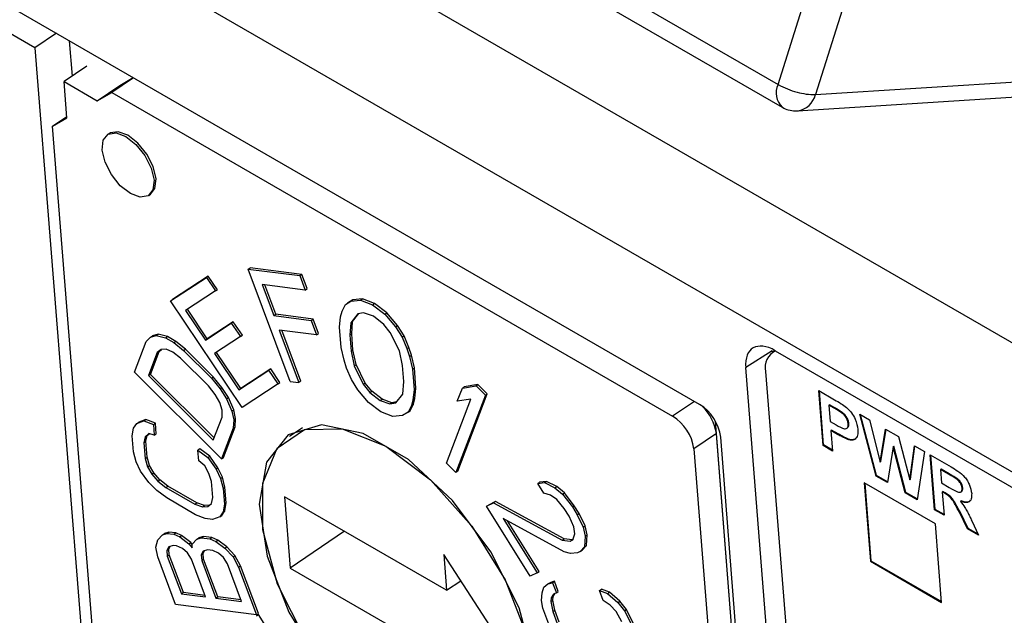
# Model space of a CAD drawing. Header units: millimetres. Extents: x 0 to 594, y 0 to 420.
# Tile 76 of 94: x 499.11 to 509.85, y 317.09 to 323.58. Entities that reach past the tile are written whole.
import ezdxf

# ---------------------------------------------------------------- set-up
doc = ezdxf.new("R2010")
doc.units = ezdxf.units.MM

msp = doc.modelspace()

# ---------------------------------------------------------------- linework, layer by layer
at = {"color": 7, "linetype": 'Continuous', "lineweight": 25}
for p, q in [((498.713, 326.538), (512.537, 318.557)), ((508.969, 326.516), (507.787, 322.768)), ((507.381, 322.878), (508.519, 326.488)), ((512.362, 317.246), (498.538, 325.226)), ((504.269, 324.674), (507.381, 322.878)), ((504.313, 324.427), (507.425, 322.631)), ((506.524, 319.388), (498.64, 323.94)), ((499.277, 323.277), (498.629, 323.649)), ((499.512, 323.436), (499.277, 323.277)), ((499.685, 322.97), (499.654, 323.354)), ((499.277, 323.277), (502.964, 276.743)), ((499.842, 323.077), (499.595, 322.909)), ((507.787, 322.768), (512.308, 323.054)), ((499.626, 322.513), (499.595, 322.909)), ((499.595, 322.909), (499.956, 322.701)), ((499.956, 322.701), (500.202, 322.868)), ((500.35, 322.952), (500.114, 322.792)), ((500.202, 322.868), (500.349, 322.953)), ((507.593, 322.591), (512.115, 322.877)), ((499.956, 322.701), (500.114, 322.792)), ((500.114, 322.792), (506.23, 319.261)), ((499.468, 322.422), (499.625, 322.529)), ((499.468, 322.422), (499.626, 322.513)), ((500.001, 315.694), (499.468, 322.422)), ((500.089, 322.345), (500.068, 322.33)), ((500.517, 321.668), (500.538, 321.682)), ((501.603, 320.864), (501.624, 320.878)), ((501.603, 320.864), (502.165, 320.793)), ((502.061, 319.639), (501.603, 320.864)), ((502.186, 320.807), (501.624, 320.878)), ((500.754, 320.517), (501.146, 320.774)), ((501.167, 320.789), (500.775, 320.531)), ((501.146, 320.774), (501.167, 320.789)), ((501.146, 320.774), (501.245, 320.626)), ((501.267, 320.64), (501.167, 320.789)), ((502.165, 320.793), (502.186, 320.807)), ((502.165, 320.793), (502.223, 320.636)), ((502.244, 320.651), (502.186, 320.807)), ((501.245, 320.626), (500.919, 320.412)), ((501.245, 320.626), (501.267, 320.64)), ((502.223, 320.636), (501.755, 320.695)), ((501.755, 320.695), (501.882, 320.357)), ((501.903, 320.371), (501.783, 320.692)), ((502.223, 320.636), (502.244, 320.651)), ((500.754, 320.517), (500.775, 320.531)), ((501.535, 319.355), (500.754, 320.517)), ((502.662, 320.479), (502.722, 320.515)), ((502.662, 320.479), (502.683, 320.493)), ((502.743, 320.53), (502.683, 320.493)), ((502.722, 320.515), (502.743, 320.53)), ((502.722, 320.515), (502.827, 320.526)), ((502.848, 320.54), (502.743, 320.53)), ((502.827, 320.526), (502.848, 320.54)), ((502.827, 320.526), (502.957, 320.474)), ((502.978, 320.489), (502.848, 320.54)), ((502.957, 320.474), (502.978, 320.489)), ((503.113, 320.387), (502.978, 320.489)), ((500.919, 320.412), (501.135, 320.09)), ((501.156, 320.105), (500.941, 320.426)), ((502.609, 320.344), (502.625, 320.405)), ((502.625, 320.405), (502.662, 320.479)), ((502.859, 320.389), (502.796, 320.378)), ((502.967, 320.35), (502.859, 320.389)), ((502.957, 320.474), (503.092, 320.373)), ((503.092, 320.373), (503.113, 320.387)), ((503.229, 320.249), (503.113, 320.387)), ((501.135, 320.09), (501.418, 320.276)), ((501.439, 320.29), (501.156, 320.105)), ((501.418, 320.276), (501.439, 320.29)), ((501.418, 320.276), (501.518, 320.128)), ((501.539, 320.142), (501.439, 320.29)), ((501.882, 320.357), (501.903, 320.371)), ((501.882, 320.357), (502.287, 320.305)), ((502.309, 320.32), (501.903, 320.371)), ((502.287, 320.305), (502.309, 320.32)), ((502.287, 320.305), (502.346, 320.149)), ((502.367, 320.163), (502.309, 320.32)), ((502.597, 320.232), (502.609, 320.344)), ((502.72, 320.28), (502.709, 320.144)), ((502.796, 320.378), (502.72, 320.28)), ((502.72, 320.28), (502.741, 320.294)), ((502.731, 320.158), (502.741, 320.294)), ((502.741, 320.294), (502.808, 320.38)), ((503.08, 320.261), (502.967, 320.35)), ((503.092, 320.373), (503.208, 320.235)), ((502.346, 320.149), (501.94, 320.2)), ((501.94, 320.2), (502.155, 319.627)), ((502.176, 319.641), (501.968, 320.197)), ((502.615, 320.009), (502.597, 320.232)), ((503.15, 320.174), (503.08, 320.261)), ((503.25, 319.974), (503.15, 320.174)), ((503.208, 320.235), (503.229, 320.249)), ((503.208, 320.235), (503.28, 320.122)), ((503.302, 320.136), (503.229, 320.249)), ((500.363, 319.739), (500.49, 320.074)), ((500.49, 320.074), (500.537, 320.123)), ((500.537, 320.123), (500.598, 320.139)), ((500.537, 320.123), (500.558, 320.138)), ((500.619, 320.153), (500.558, 320.138)), ((500.598, 320.139), (500.619, 320.153)), ((500.598, 320.139), (500.7, 320.114)), ((500.721, 320.129), (500.619, 320.153)), ((500.7, 320.114), (500.721, 320.129)), ((500.7, 320.114), (500.791, 320.062)), ((500.812, 320.076), (500.721, 320.129)), ((500.791, 320.062), (500.812, 320.076)), ((500.791, 320.062), (500.897, 319.975)), ((500.918, 319.99), (500.812, 320.076)), ((501.135, 320.09), (501.156, 320.105)), ((501.518, 320.128), (501.235, 319.942)), ((501.518, 320.128), (501.539, 320.142)), ((502.346, 320.149), (502.367, 320.163)), ((502.731, 320.158), (502.709, 320.144)), ((502.709, 320.144), (502.723, 319.97)), ((502.744, 319.984), (502.731, 320.158)), ((503.28, 320.122), (503.302, 320.136)), ((503.28, 320.122), (503.333, 319.997)), ((503.354, 320.011), (503.302, 320.136)), ((500.611, 319.953), (500.516, 319.702)), ((500.537, 319.716), (500.632, 319.967)), ((500.652, 319.989), (500.611, 319.953)), ((500.611, 319.953), (500.632, 319.967)), ((500.632, 319.967), (500.657, 319.989)), ((500.708, 319.99), (500.652, 319.989)), ((500.78, 319.958), (500.708, 319.99)), ((500.865, 319.892), (500.78, 319.958)), ((500.897, 319.975), (500.918, 319.99)), ((500.897, 319.975), (501.2, 319.674)), ((501.221, 319.688), (500.918, 319.99)), ((501.522, 319.561), (501.256, 319.956)), ((502.647, 319.872), (502.615, 320.009)), ((502.723, 319.97), (502.744, 319.984)), ((502.723, 319.97), (502.757, 319.808)), ((502.778, 319.822), (502.744, 319.984)), ((503.284, 319.812), (503.25, 319.974)), ((503.333, 319.997), (503.354, 320.011)), ((503.333, 319.997), (503.361, 319.91)), ((503.382, 319.924), (503.354, 320.011)), ((507.314, 319.972), (507.027, 319.79)), ((507.314, 319.972), (507.316, 319.956)), ((507.346, 319.977), (507.317, 319.957)), ((507.35, 319.974), (511.885, 317.356)), ((501.168, 319.59), (500.865, 319.892)), ((501.235, 319.942), (501.501, 319.546)), ((502.675, 319.785), (502.647, 319.872)), ((503.361, 319.91), (503.382, 319.924)), ((503.361, 319.91), (503.392, 319.773)), ((503.414, 319.787), (503.382, 319.924)), ((501.31, 318.794), (500.363, 319.739)), ((501.501, 319.546), (501.827, 319.761)), ((501.848, 319.775), (501.522, 319.561)), ((501.848, 319.775), (501.827, 319.761)), ((501.927, 319.613), (501.827, 319.761)), ((501.948, 319.627), (501.848, 319.775)), ((502.727, 319.66), (502.675, 319.785)), ((502.757, 319.808), (502.778, 319.822)), ((502.757, 319.808), (502.857, 319.608)), ((502.878, 319.622), (502.778, 319.822)), ((503.298, 319.638), (503.284, 319.812)), ((503.392, 319.773), (503.414, 319.787)), ((503.392, 319.773), (503.41, 319.549)), ((503.431, 319.564), (503.414, 319.787)), ((508.514, 301.028), (507.027, 319.79)), ((507.244, 319.747), (508.719, 301.141)), ((500.537, 319.716), (500.516, 319.702)), ((500.516, 319.702), (501.221, 318.999)), ((501.231, 319.024), (500.537, 319.716)), ((501.2, 319.674), (501.221, 319.688)), ((501.2, 319.674), (501.295, 319.559)), ((501.316, 319.574), (501.221, 319.688)), ((502.061, 319.639), (502.155, 319.627)), ((502.176, 319.641), (502.155, 319.627)), ((502.799, 319.547), (502.727, 319.66)), ((503.287, 319.502), (503.298, 319.638)), ((501.243, 319.496), (501.168, 319.59)), ((501.295, 319.559), (501.316, 319.574)), ((501.295, 319.559), (501.365, 319.451)), ((501.386, 319.465), (501.316, 319.574)), ((501.501, 319.546), (501.522, 319.561)), ((501.927, 319.613), (501.535, 319.355)), ((501.927, 319.613), (501.948, 319.627)), ((502.915, 319.409), (502.799, 319.547)), ((502.857, 319.608), (502.878, 319.622)), ((502.857, 319.608), (502.928, 319.52)), ((502.949, 319.534), (502.878, 319.622)), ((502.928, 319.52), (502.949, 319.534)), ((503.061, 319.446), (502.949, 319.534)), ((503.41, 319.549), (503.398, 319.438)), ((503.41, 319.549), (503.431, 319.564)), ((503.419, 319.452), (503.431, 319.564)), ((503.882, 319.423), (503.937, 319.567)), ((503.937, 319.567), (504.086, 319.591)), ((503.937, 319.567), (503.958, 319.581)), ((504.107, 319.605), (503.958, 319.581)), ((504.086, 319.591), (504.107, 319.605)), ((504.086, 319.591), (504.188, 319.49)), ((504.209, 319.504), (504.107, 319.605)), ((507.823, 319.54), (507.997, 319.439)), ((507.87, 318.941), (507.823, 319.54)), ((507.877, 318.946), (507.83, 319.536)), ((501.293, 319.408), (501.243, 319.496)), ((501.365, 319.451), (501.386, 319.465)), ((501.365, 319.451), (501.425, 319.315)), ((501.446, 319.329), (501.386, 319.465)), ((502.928, 319.52), (503.04, 319.432)), ((503.04, 319.432), (503.061, 319.446)), ((503.04, 319.432), (503.148, 319.393)), ((503.17, 319.407), (503.061, 319.446)), ((503.22, 319.416), (503.17, 319.407)), ((503.211, 319.404), (503.287, 319.502)), ((503.398, 319.438), (503.382, 319.376)), ((503.398, 319.438), (503.419, 319.452)), ((503.403, 319.391), (503.419, 319.452)), ((503.766, 318.747), (504.031, 319.447)), ((504.188, 319.49), (503.867, 318.646)), ((504.031, 319.447), (503.882, 319.423)), ((503.888, 318.66), (504.209, 319.504)), ((504.188, 319.49), (504.209, 319.504)), ((506.467, 319.421), (506.23, 319.261)), ((501.318, 319.325), (501.293, 319.408)), ((501.317, 319.25), (501.318, 319.325)), ((501.425, 319.315), (501.446, 319.329)), ((501.425, 319.315), (501.444, 319.219)), ((501.465, 319.233), (501.446, 319.329)), ((503.05, 319.307), (502.915, 319.409)), ((503.18, 319.256), (503.05, 319.307)), ((503.148, 319.393), (503.17, 319.407)), ((503.148, 319.393), (503.211, 319.404)), ((503.382, 319.376), (503.345, 319.303)), ((503.345, 319.303), (503.367, 319.317)), ((503.367, 319.317), (503.403, 319.391)), ((503.382, 319.376), (503.403, 319.391)), ((507.942, 319.384), (507.935, 319.38)), ((507.935, 319.38), (507.949, 319.203)), ((507.991, 319.348), (507.935, 319.38)), ((507.998, 319.352), (507.942, 319.384)), ((507.998, 319.352), (507.991, 319.348)), ((500.387, 319.181), (500.465, 319.21)), ((500.487, 319.224), (500.408, 319.196)), ((500.465, 319.21), (500.487, 319.224)), ((500.465, 319.21), (500.569, 319.168)), ((500.59, 319.183), (500.487, 319.224)), ((501.221, 318.999), (501.317, 319.25)), ((501.444, 319.219), (501.438, 319.129)), ((501.444, 319.219), (501.465, 319.233)), ((501.459, 319.143), (501.465, 319.233)), ((503.285, 319.266), (503.18, 319.256)), ((503.345, 319.303), (503.285, 319.266)), ((507.302, 311.566), (506.697, 319.204)), ((507.949, 319.203), (508.012, 319.167)), ((508.081, 319.301), (508.074, 319.296)), ((508.27, 319.282), (508.377, 319.22)), ((508.448, 318.607), (508.27, 319.282)), ((508.455, 318.612), (508.279, 319.276)), ((508.377, 319.22), (508.494, 318.759)), ((500.338, 319.044), (500.351, 319.129)), ((500.351, 319.129), (500.387, 319.181)), ((500.387, 319.181), (500.408, 319.196)), ((500.569, 319.168), (500.59, 319.183)), ((500.569, 319.168), (500.578, 319.053)), ((500.6, 319.067), (500.59, 319.183)), ((501.438, 319.129), (501.31, 318.794)), ((501.332, 318.809), (501.459, 319.143)), ((501.438, 319.129), (501.459, 319.143)), ((502.193, 319.133), (502.052, 319.037)), ((507.964, 319.108), (507.957, 319.103)), ((508.029, 319.062), (507.957, 319.103)), ((507.957, 319.103), (507.975, 318.88)), ((508.036, 319.066), (507.964, 319.108)), ((508.152, 319.18), (508.145, 319.175)), ((508.494, 318.759), (508.551, 319.119)), ((508.501, 318.764), (508.557, 319.116)), ((508.551, 319.119), (508.694, 319.037)), ((500.352, 318.871), (500.338, 319.044)), ((500.479, 319.036), (500.464, 318.971)), ((500.464, 318.971), (500.485, 318.986)), ((500.517, 319.07), (500.479, 319.036)), ((500.479, 319.036), (500.5, 319.051)), ((500.485, 318.986), (500.5, 319.051)), ((500.499, 318.812), (500.485, 318.986)), ((500.5, 319.051), (500.521, 319.069)), ((500.578, 319.053), (500.517, 319.07)), ((500.578, 319.053), (500.6, 319.067)), ((506.707, 319.072), (506.461, 318.905)), ((507.284, 311.799), (506.707, 319.072)), ((507.38, 311.137), (506.754, 319.032)), ((508.036, 319.066), (508.029, 319.062)), ((508.149, 319.009), (508.142, 319.004)), ((508.694, 319.037), (508.816, 318.567)), ((500.464, 318.971), (500.478, 318.798)), ((501.075, 318.903), (501.054, 318.889)), ((501.063, 318.773), (501.054, 318.889)), ((501.054, 318.889), (501.16, 318.809)), ((501.182, 318.823), (501.075, 318.903)), ((506.461, 318.905), (507.037, 311.632)), ((507.877, 318.946), (507.87, 318.941)), ((507.975, 318.88), (507.87, 318.941)), ((507.974, 318.89), (507.877, 318.946)), ((508.634, 318.927), (508.572, 318.535)), ((508.641, 318.932), (508.634, 318.927)), ((508.765, 318.424), (508.634, 318.927)), ((508.772, 318.429), (508.641, 318.932)), ((508.816, 318.567), (508.868, 318.937)), ((508.823, 318.572), (508.873, 318.933)), ((508.868, 318.937), (508.975, 318.875)), ((500.38, 318.762), (500.352, 318.871)), ((500.478, 318.798), (500.499, 318.812)), ((500.478, 318.798), (500.505, 318.708)), ((500.526, 318.723), (500.499, 318.812)), ((501.128, 318.717), (501.063, 318.773)), ((501.16, 318.809), (501.182, 318.823)), ((501.16, 318.809), (501.251, 318.683)), ((501.272, 318.697), (501.182, 318.823)), ((501.31, 318.794), (501.332, 318.809)), ((508.975, 318.875), (508.895, 318.349)), ((509.038, 318.838), (509.267, 318.706)), ((509.085, 318.239), (509.038, 318.838)), ((509.093, 318.244), (509.046, 318.834)), ((500.429, 318.661), (500.38, 318.762)), ((500.505, 318.708), (500.526, 318.723)), ((500.505, 318.708), (500.552, 318.626)), ((500.573, 318.641), (500.526, 318.723)), ((501.174, 318.635), (501.128, 318.717)), ((501.251, 318.683), (501.272, 318.697)), ((501.251, 318.683), (501.299, 318.581)), ((501.32, 318.596), (501.272, 318.697)), ((503.766, 318.747), (503.867, 318.646)), ((508.501, 318.764), (508.494, 318.759)), ((509.158, 318.683), (509.151, 318.678)), ((509.151, 318.678), (509.162, 318.532)), ((509.24, 318.627), (509.151, 318.678)), ((509.247, 318.631), (509.158, 318.683)), ((500.519, 318.535), (500.429, 318.661)), ((500.552, 318.626), (500.573, 318.641)), ((500.552, 318.626), (500.618, 318.551)), ((500.639, 318.566), (500.573, 318.641)), ((500.618, 318.551), (500.639, 318.566)), ((500.725, 318.498), (500.639, 318.566)), ((501.201, 318.546), (501.174, 318.635)), ((501.299, 318.581), (501.32, 318.596)), ((501.299, 318.581), (501.328, 318.473)), ((501.349, 318.487), (501.32, 318.596)), ((503.888, 318.66), (503.867, 318.646)), ((508.455, 318.612), (508.448, 318.607)), ((508.572, 318.535), (508.448, 318.607)), ((508.574, 318.543), (508.455, 318.612)), ((508.823, 318.572), (508.816, 318.567)), ((509.247, 318.631), (509.24, 318.627)), ((509.33, 318.581), (509.323, 318.577)), ((500.606, 318.448), (500.519, 318.535)), ((500.713, 318.368), (500.606, 318.448)), ((500.618, 318.551), (500.704, 318.483)), ((500.704, 318.483), (500.725, 318.498)), ((500.704, 318.483), (501.02, 318.301)), ((501.041, 318.315), (500.725, 318.498)), ((501.215, 318.372), (501.201, 318.546)), ((501.328, 318.473), (501.349, 318.487)), ((501.328, 318.473), (501.342, 318.299)), ((501.363, 318.314), (501.349, 318.487)), ((504.759, 318.526), (504.78, 318.54)), ((504.759, 318.526), (504.833, 318.535)), ((504.825, 318.42), (504.759, 318.526)), ((504.854, 318.549), (504.78, 318.54)), ((504.833, 318.535), (504.854, 318.549)), ((504.833, 318.535), (504.946, 318.48)), ((504.967, 318.494), (504.854, 318.549)), ((504.946, 318.48), (504.967, 318.494)), ((504.946, 318.48), (505.029, 318.41)), ((505.05, 318.425), (504.967, 318.494)), ((509.096, 318.085), (508.318, 318.534)), ((508.318, 318.534), (508.386, 317.678)), ((508.326, 318.529), (508.393, 317.683)), ((509.162, 318.532), (509.247, 318.483)), ((509.394, 318.478), (509.387, 318.474)), ((501.029, 318.185), (500.713, 318.368)), ((501.2, 318.307), (501.215, 318.372)), ((501.998, 318.382), (502.06, 317.604)), ((503.766, 317.362), (501.998, 318.382)), ((504.897, 318.4), (504.825, 318.42)), ((504.967, 318.352), (504.897, 318.4)), ((505.048, 318.253), (504.967, 318.352)), ((505.029, 318.41), (505.05, 318.425)), ((505.029, 318.41), (505.137, 318.27)), ((505.158, 318.284), (505.05, 318.425)), ((508.772, 318.429), (508.765, 318.424)), ((508.895, 318.349), (508.765, 318.424)), ((508.896, 318.357), (508.772, 318.429)), ((509.177, 318.437), (509.17, 318.432)), ((509.194, 318.419), (509.17, 318.432)), ((509.17, 318.432), (509.19, 318.179)), ((509.201, 318.423), (509.177, 318.437)), ((509.201, 318.423), (509.194, 318.419)), ((501.02, 318.301), (501.041, 318.315)), ((501.02, 318.301), (501.103, 318.272)), ((501.124, 318.286), (501.041, 318.315)), ((501.103, 318.272), (501.124, 318.286)), ((501.103, 318.272), (501.163, 318.274)), ((501.179, 318.288), (501.124, 318.286)), ((501.163, 318.274), (501.2, 318.307)), ((501.342, 318.299), (501.328, 318.215)), ((501.342, 318.299), (501.363, 318.314)), ((501.349, 318.229), (501.363, 318.314)), ((504.202, 318.277), (504.278, 318.314)), ((504.202, 318.277), (504.223, 318.291)), ((504.678, 317.515), (504.202, 318.277)), ((504.299, 318.329), (504.223, 318.291)), ((504.299, 318.329), (504.278, 318.314)), ((504.278, 318.314), (505.026, 317.909)), ((505.047, 317.924), (504.299, 318.329)), ((505.101, 318.169), (505.048, 318.253)), ((505.137, 318.27), (505.158, 318.284)), ((505.137, 318.27), (505.19, 318.185)), ((505.211, 318.199), (505.158, 318.284)), ((509.093, 318.244), (509.085, 318.239)), ((509.19, 318.179), (509.085, 318.239)), ((509.19, 318.188), (509.093, 318.244)), ((509.375, 318.337), (509.368, 318.332)), ((501.133, 318.144), (501.029, 318.185)), ((501.214, 318.134), (501.133, 318.144)), ((501.292, 318.162), (501.214, 318.134)), ((501.328, 318.215), (501.292, 318.162)), ((501.292, 318.162), (501.313, 318.176)), ((501.313, 318.176), (501.349, 318.229)), ((501.328, 318.215), (501.349, 318.229)), ((505.047, 317.781), (504.384, 318.145)), ((504.384, 318.145), (504.754, 317.553)), ((505.152, 318.055), (505.101, 318.169)), ((505.19, 318.185), (505.211, 318.199)), ((505.19, 318.185), (505.254, 318.05)), ((505.275, 318.065), (505.211, 318.199)), ((509.364, 318.217), (509.357, 318.212)), ((509.445, 318.032), (509.357, 318.212)), ((509.452, 318.036), (509.364, 318.217)), ((504.775, 317.567), (504.429, 318.12)), ((505.162, 317.977), (505.152, 318.055)), ((505.254, 318.05), (505.275, 318.065)), ((505.254, 318.05), (505.277, 317.951)), ((505.298, 317.965), (505.275, 318.065)), ((509.163, 317.229), (509.096, 318.085)), ((509.452, 318.036), (509.445, 318.032)), ((509.567, 317.961), (509.445, 318.032)), ((509.562, 317.973), (509.452, 318.036)), ((509.492, 318.118), (509.567, 317.961)), ((500.593, 317.832), (500.617, 317.912)), ((500.617, 317.912), (500.668, 317.967)), ((500.668, 317.967), (500.716, 317.982)), ((500.668, 317.967), (500.689, 317.982)), ((500.737, 317.996), (500.689, 317.982)), ((500.716, 317.982), (500.737, 317.996)), ((500.716, 317.982), (500.791, 317.973)), ((500.812, 317.987), (500.737, 317.996)), ((500.791, 317.973), (500.812, 317.987)), ((500.791, 317.973), (500.855, 317.944)), ((500.876, 317.958), (500.812, 317.987)), ((500.855, 317.944), (500.876, 317.958)), ((500.855, 317.944), (500.955, 317.869)), ((500.976, 317.884), (500.876, 317.958)), ((500.992, 317.864), (501.043, 317.92)), ((501.043, 317.92), (501.091, 317.935)), ((501.043, 317.92), (501.064, 317.934)), ((501.112, 317.949), (501.064, 317.934)), ((501.091, 317.935), (501.112, 317.949)), ((501.091, 317.935), (501.185, 317.923)), ((501.206, 317.937), (501.112, 317.949)), ((501.185, 317.923), (501.206, 317.937)), ((501.185, 317.923), (501.249, 317.894)), ((501.27, 317.908), (501.206, 317.937)), ((502.651, 318.005), (502.06, 317.604)), ((505.026, 317.909), (505.047, 317.924)), ((505.134, 317.911), (505.047, 317.924)), ((505.113, 317.897), (505.143, 317.912)), ((505.113, 317.897), (505.134, 317.911)), ((505.144, 317.916), (505.134, 317.911)), ((505.143, 317.912), (505.162, 317.977)), ((505.277, 317.951), (505.269, 317.836)), ((505.277, 317.951), (505.298, 317.965)), ((505.29, 317.851), (505.298, 317.965)), ((500.615, 317.726), (500.593, 317.832)), ((500.735, 317.835), (500.714, 317.796)), ((500.714, 317.796), (500.735, 317.811)), ((500.783, 317.85), (500.735, 317.835)), ((500.735, 317.811), (500.751, 317.84)), ((500.741, 317.748), (500.735, 317.811)), ((500.821, 317.845), (500.783, 317.85)), ((500.885, 317.816), (500.821, 317.845)), ((500.939, 317.768), (500.885, 317.816)), ((500.955, 317.869), (500.976, 317.884)), ((500.955, 317.869), (500.99, 317.823)), ((500.992, 317.862), (500.976, 317.884)), ((500.99, 317.823), (500.992, 317.864)), ((501.249, 317.894), (501.27, 317.908)), ((501.249, 317.894), (501.349, 317.82)), ((501.37, 317.834), (501.27, 317.908)), ((501.349, 317.82), (501.37, 317.834)), ((501.349, 317.82), (501.437, 317.726)), ((501.458, 317.74), (501.37, 317.834)), ((505.026, 317.909), (505.113, 317.897)), ((505.269, 317.836), (505.222, 317.785)), ((505.243, 317.799), (505.29, 317.851)), ((505.269, 317.836), (505.29, 317.851)), ((500.81, 317.206), (500.615, 317.726)), ((500.714, 317.796), (500.72, 317.734)), ((500.72, 317.734), (500.741, 317.748)), ((500.72, 317.734), (500.874, 317.321)), ((500.895, 317.336), (500.741, 317.748)), ((500.982, 317.7), (500.939, 317.768)), ((501.136, 317.288), (500.982, 317.7)), ((501.11, 317.788), (501.089, 317.749)), ((501.089, 317.749), (501.11, 317.763)), ((501.089, 317.749), (501.095, 317.686)), ((501.095, 317.686), (501.116, 317.701)), ((501.158, 317.802), (501.11, 317.788)), ((501.11, 317.763), (501.126, 317.792)), ((501.116, 317.701), (501.11, 317.763)), ((501.27, 317.288), (501.116, 317.701)), ((501.215, 317.795), (501.158, 317.802)), ((501.279, 317.766), (501.215, 317.795)), ((501.333, 317.718), (501.279, 317.766)), ((501.376, 317.651), (501.333, 317.718)), ((501.437, 317.726), (501.458, 317.74)), ((501.437, 317.726), (501.497, 317.615)), ((501.518, 317.629), (501.458, 317.74)), ((504.504, 316.565), (503.735, 317.751)), ((503.735, 317.751), (503.766, 317.362)), ((505.118, 317.761), (505.047, 317.781)), ((505.192, 317.77), (505.118, 317.761)), ((505.222, 317.785), (505.192, 317.77)), ((505.222, 317.785), (505.243, 317.799)), ((501.095, 317.686), (501.249, 317.274)), ((501.53, 317.239), (501.376, 317.651)), ((501.497, 317.615), (501.518, 317.629)), ((501.497, 317.615), (501.692, 317.094)), ((501.713, 317.109), (501.518, 317.629)), ((502.06, 317.604), (503.828, 316.584)), ((508.393, 317.683), (508.386, 317.678)), ((508.386, 317.678), (509.163, 317.229)), ((508.393, 317.683), (509.163, 317.238)), ((504.754, 317.553), (504.678, 317.515)), ((504.754, 317.553), (504.775, 317.567)), ((503.766, 317.362), (503.92, 317.466)), ((504.809, 317.333), (504.825, 317.394)), ((504.825, 317.394), (504.869, 317.43)), ((504.869, 317.43), (504.921, 317.444)), ((504.869, 317.43), (504.89, 317.444)), ((504.942, 317.459), (504.89, 317.444)), ((504.921, 317.444), (504.942, 317.459)), ((504.921, 317.444), (504.962, 317.335)), ((504.983, 317.349), (504.942, 317.459)), ((500.895, 317.336), (500.874, 317.321)), ((500.874, 317.321), (501.136, 317.288)), ((501.13, 317.306), (500.895, 317.336)), ((501.249, 317.274), (501.27, 317.288)), ((501.249, 317.274), (501.53, 317.239)), ((501.524, 317.256), (501.27, 317.288)), ((504.802, 317.251), (504.809, 317.333)), ((504.906, 317.279), (504.902, 317.238)), ((504.93, 317.318), (504.906, 317.279)), ((504.906, 317.279), (504.927, 317.294)), ((504.923, 317.252), (504.927, 317.294)), ((504.927, 317.294), (504.948, 317.328)), ((504.962, 317.335), (504.93, 317.318)), ((504.962, 317.335), (504.983, 317.349)), ((505.432, 317.359), (505.453, 317.373)), ((505.472, 317.25), (505.432, 317.359)), ((505.432, 317.359), (505.52, 317.327)), ((505.541, 317.341), (505.453, 317.373)), ((505.52, 317.327), (505.541, 317.341)), ((505.52, 317.327), (505.633, 317.229)), ((505.654, 317.244), (505.541, 317.341)), ((501.692, 317.094), (500.81, 317.206)), ((504.814, 317.166), (504.802, 317.251)), ((504.88, 316.991), (504.814, 317.166)), ((504.902, 317.238), (504.923, 317.252)), ((504.902, 317.238), (504.923, 317.131)), ((504.944, 317.146), (504.923, 317.252)), ((505.549, 317.198), (505.472, 317.25)), ((505.614, 317.128), (505.549, 317.198)), ((505.633, 317.229), (505.654, 317.244)), ((505.633, 317.229), (505.706, 317.137)), ((505.727, 317.151), (505.654, 317.244)), ((501.692, 317.094), (501.713, 317.109)), ((501.694, 317.082), (501.715, 317.096)), ((501.794, 316.97), (501.715, 317.096)), ((504.923, 317.131), (504.944, 317.146)), ((504.923, 317.131), (504.972, 317)), ((504.993, 317.014), (504.944, 317.146)), ((505.675, 317.016), (505.614, 317.128)), ((505.706, 317.137), (505.727, 317.151)), ((505.706, 317.137), (505.784, 316.981)), ((505.805, 316.995), (505.727, 317.151))]:
    msp.add_line(p, q, dxfattribs=at)
at = {"color": 7, "linetype": 'Continuous', "lineweight": 25, "flags": 128}
for points in [[(500.317, 321.688), (500.207, 321.774), (500.11, 321.895), (500.041, 322.031), (500.01, 322.162), (500.022, 322.269), (500.075, 322.335), (500.162, 322.349), (500.268, 322.31), (500.378, 322.224), (500.475, 322.104), (500.545, 321.967), (500.576, 321.836), (500.563, 321.729), (500.51, 321.664), (500.424, 321.649), (500.317, 321.688)], [(500.538, 321.682), (500.585, 321.744), (500.597, 321.85), (500.566, 321.982), (500.496, 322.118), (500.399, 322.238), (500.289, 322.325), (500.183, 322.363), (500.096, 322.349), (500.089, 322.345)], [(503.362, 315.646), (503.843, 315.454), (504.257, 315.462), (504.561, 315.669), (504.72, 316.053), (504.718, 316.571), (504.555, 317.169), (504.248, 317.781), (503.831, 318.34), (503.349, 318.787), (502.855, 319.072), (502.401, 319.166), (502.037, 319.057), (501.803, 318.758), (501.723, 318.3), (501.807, 317.734), (502.045, 317.121), (502.412, 316.528), (502.867, 316.018), (503.362, 315.646)], [(503.102, 318.933), (503.591, 318.566), (504.041, 318.062), (504.404, 317.475), (504.639, 316.869), (504.722, 316.31), (504.643, 315.858), (504.411, 315.562), (504.052, 315.455), (503.603, 315.547), (503.114, 315.829), (502.638, 316.271), (502.226, 316.824), (501.923, 317.428), (501.762, 318.019), (501.76, 318.531), (501.917, 318.91), (502.217, 319.115), (502.627, 319.123), (503.102, 318.933)]]:
    msp.add_lwpolyline(points, dxfattribs=at)
at = {"color": 7, "linetype": 'Continuous', "lineweight": 25}
for centre, radius, start, end in [((507.569, 322.784), 0.211, 153.4181, 226.5847), ((507.816, 323.663), 0.898, 240.9974, 255.2545), ((507.775, 323.424), 0.656, 253.4085, 271.03), ((507.562, 322.819), 0.23, 277.6851, 347.1554), ((507.44, 319.793), 0.201, 116.3554, 193.2565), ((506.259, 318.964), 0.501, 7.8887, 58.0092), ((506.203, 318.999), 0.509, 8.2383, 46.4065), ((505.965, 318.836), 0.501, 7.8887, 58.0092)]:
    msp.add_arc(centre, radius, start, end, dxfattribs=at)
msp.add_ellipse((507.381, 319.585), major_axis=(-0.281, 0.414), ratio=0.524711, start_param=5.458049, end_param=7.02854, dxfattribs=at)
for points, knots in [([(507.424, 322.631), (507.425, 322.631), (507.444, 322.615), (507.494, 322.6), (507.558, 322.588), (507.6, 322.592), (507.615, 322.593)], [0, 0, 0, 0, 0.014866, 0.368905, 0.770083, 1, 1, 1, 1]), ([(507.997, 319.439), (508.021, 319.426), (508.064, 319.401), (508.108, 319.37), (508.127, 319.356)], [0, 0, 0, 0, 0.560345, 1, 1, 1, 1]), ([(508.074, 319.296), (508.058, 319.306), (508.031, 319.325), (508.003, 319.341), (507.991, 319.348)], [0, 0, 0, 0, 0.559833, 1, 1, 1, 1]), ([(508.081, 319.301), (508.065, 319.311), (508.038, 319.33), (508.01, 319.345), (507.998, 319.352)], [0, 0, 0, 0, 0.5598334, 1, 1, 1, 1]), ([(508.127, 319.356), (508.146, 319.337), (508.183, 319.3), (508.234, 319.211), (508.244, 319.152), (508.249, 319.116)], [0, 0, 0, 0, 0.280091, 0.560804, 1, 1, 1, 1]), ([(508.145, 319.175), (508.143, 319.187), (508.14, 319.21), (508.12, 319.246), (508.098, 319.276), (508.082, 319.289), (508.074, 319.296)], [0, 0, 0, 0, 0.279862, 0.559069, 0.779427, 1, 1, 1, 1]), ([(508.152, 319.18), (508.15, 319.191), (508.147, 319.215), (508.128, 319.251), (508.105, 319.281), (508.089, 319.294), (508.081, 319.301)], [0, 0, 0, 0, 0.279862, 0.559069, 0.779427, 1, 1, 1, 1]), ([(508.012, 319.167), (508.044, 319.147), (508.083, 319.122), (508.123, 319.123), (508.137, 319.133), (508.145, 319.15), (508.145, 319.167), (508.145, 319.175)], [0, 0, 0, 0, 0.499693, 0.624844, 0.749841, 0.874898, 1, 1, 1, 1]), ([(508.249, 319.116), (508.25, 319.094), (508.251, 319.049), (508.226, 319.009), (508.188, 318.995), (508.157, 319.001), (508.142, 319.004)], [0, 0, 0, 0, 0.280285, 0.559873, 0.779918, 1, 1, 1, 1]), ([(508.143, 319.14), (508.146, 319.145), (508.153, 319.155), (508.152, 319.171), (508.152, 319.18)], [0, 0, 0, 0, 0.48498, 1, 1, 1, 1]), ([(508.142, 319.004), (508.121, 319.014), (508.084, 319.03), (508.046, 319.052), (508.029, 319.062)], [0, 0, 0, 0, 0.559811, 1, 1, 1, 1]), ([(508.149, 319.009), (508.128, 319.018), (508.091, 319.035), (508.053, 319.057), (508.036, 319.066)], [0, 0, 0, 0, 0.559811, 1, 1, 1, 1]), ([(508.213, 319.011), (508.206, 319.008), (508.189, 318.999), (508.165, 319.005), (508.149, 319.009)], [0, 0, 0, 0, 0.3602489, 1, 1, 1, 1]), ([(509.267, 318.706), (509.291, 318.692), (509.341, 318.662), (509.405, 318.612), (509.446, 318.554), (509.478, 318.491), (509.486, 318.448), (509.491, 318.418)], [0, 0, 0, 0, 0.251138, 0.500538, 0.625743, 0.751054, 1, 1, 1, 1]), ([(509.323, 318.577), (509.308, 318.586), (509.28, 318.604), (509.252, 318.62), (509.24, 318.627)], [0, 0, 0, 0, 0.559921, 1, 1, 1, 1]), ([(509.33, 318.581), (509.315, 318.591), (509.287, 318.608), (509.259, 318.624), (509.247, 318.631)], [0, 0, 0, 0, 0.5599213, 1, 1, 1, 1]), ([(509.387, 318.474), (509.385, 318.484), (509.382, 318.504), (509.36, 318.545), (509.337, 318.565), (509.323, 318.577)], [0, 0, 0, 0, 0.281084, 0.561281, 1, 1, 1, 1]), ([(509.394, 318.478), (509.392, 318.489), (509.389, 318.509), (509.367, 318.55), (509.344, 318.57), (509.33, 318.581)], [0, 0, 0, 0, 0.281084, 0.561281, 1, 1, 1, 1]), ([(509.247, 318.483), (509.278, 318.464), (509.316, 318.441), (509.36, 318.428), (509.378, 318.433), (509.387, 318.449), (509.387, 318.465), (509.387, 318.474)], [0, 0, 0, 0, 0.500908, 0.625718, 0.750365, 0.875021, 1, 1, 1, 1]), ([(509.373, 318.437), (509.377, 318.437), (509.386, 318.439), (509.394, 318.454), (509.394, 318.47), (509.394, 318.478)], [0, 0, 0, 0, 0.229812, 0.614407, 1, 1, 1, 1]), ([(509.357, 318.212), (509.342, 318.24), (509.317, 318.286), (509.281, 318.35), (509.238, 318.394), (509.208, 318.41), (509.194, 318.419)], [0, 0, 0, 0, 0.341081, 0.561333, 0.779479, 1, 1, 1, 1]), ([(509.364, 318.217), (509.349, 318.245), (509.324, 318.29), (509.288, 318.355), (509.245, 318.398), (509.215, 318.415), (509.201, 318.423)], [0, 0, 0, 0, 0.341081, 0.561333, 0.779479, 1, 1, 1, 1]), ([(509.491, 318.418), (509.491, 318.396), (509.491, 318.352), (509.46, 318.318), (509.415, 318.315), (509.384, 318.327), (509.368, 318.332)], [0, 0, 0, 0, 0.279943, 0.558974, 0.779184, 1, 1, 1, 1]), ([(509.476, 318.343), (509.472, 318.337), (509.46, 318.32), (509.422, 318.321), (509.39, 318.332), (509.375, 318.337)], [0, 0, 0, 0, 0.23191, 0.615427, 1, 1, 1, 1]), ([(509.368, 318.332), (509.385, 318.31), (509.414, 318.273), (509.446, 318.215), (509.47, 318.167), (509.485, 318.134), (509.492, 318.118)], [0, 0, 0, 0, 0.339561, 0.559573, 0.779778, 1, 1, 1, 1])]:
    msp.add_open_spline(points, degree=3, knots=knots, dxfattribs=at)

doc.saveas('drawing.dxf')
